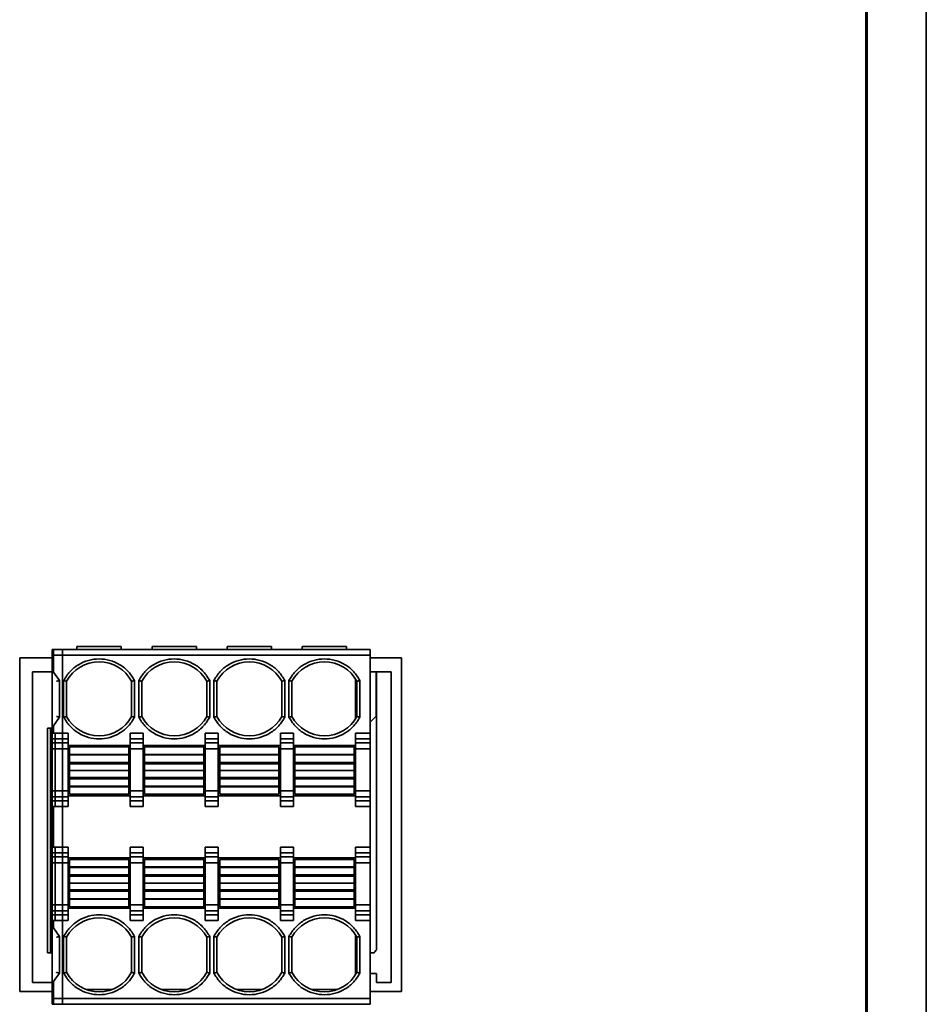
# Model space of a CAD drawing. Header units: millimetres. Extents: x 11 to 199, y 5 to 292.
# Tile 20 of 53: x 99 to 114, y 70 to 87. Entities that reach past the tile are written whole.
import ezdxf

# ---------------------------------------------------------------- set-up
doc = ezdxf.new("R2010")
doc.units = ezdxf.units.MM

msp = doc.modelspace()

# ---------------------------------------------------------------- linework, layer by layer
at = {"color": 7, "linetype": 'Continuous', "lineweight": 35}
for p, q in [((113.0762, 102.3911), (113.0762, 50.8911)), ((114.0762, 50.8911), (114.0762, 102.3911)), ((113.0548, 51.9858), (113.0548, 101.348)), ((99.4684, 75.9482), (99.2934, 75.9482)), ((99.2934, 75.9482), (99.2934, 75.8482)), ((99.3184, 75.9482), (104.6734, 75.9482)), ((99.3184, 75.8482), (99.3184, 75.9482)), ((99.4684, 75.8482), (99.4684, 75.9482)), ((100.4634, 75.9982), (99.7134, 75.9982)), ((99.7134, 75.9482), (99.7134, 75.9982)), ((100.4634, 75.9482), (100.4634, 75.9982)), ((101.7334, 75.9982), (100.9834, 75.9982)), ((100.9834, 75.9482), (100.9834, 75.9982)), ((101.7334, 75.9482), (101.7334, 75.9982)), ((103.0034, 75.9982), (102.2534, 75.9982)), ((102.2534, 75.9482), (102.2534, 75.9982)), ((103.0034, 75.9482), (103.0034, 75.9982)), ((104.2734, 75.9982), (103.5234, 75.9982)), ((103.5234, 75.9482), (103.5234, 75.9982)), ((104.2734, 75.9482), (104.2734, 75.9982)), ((104.6734, 75.8482), (104.6734, 75.9482)), ((98.745, 70.1636), (98.7453, 75.8057)), ((98.7453, 75.8057), (99.2934, 75.8057)), ((99.2934, 75.8482), (99.4684, 75.8482)), ((99.2934, 74.5321), (99.2934, 75.8482)), ((99.3184, 75.8482), (104.6734, 75.8482)), ((99.3184, 75.5641), (99.3184, 75.8482)), ((99.4684, 74.5321), (99.4684, 75.8482)), ((104.6734, 75.8482), (104.6734, 74.5321)), ((104.6734, 75.8054), (105.2034, 75.8054)), ((105.2034, 75.8054), (105.2031, 70.1633)), ((98.9634, 70.3171), (98.9634, 75.5671)), ((98.9634, 75.5671), (99.2934, 75.5671)), ((99.4184, 75.4199), (99.3184, 75.5641)), ((104.6734, 75.5671), (104.7709, 75.5671)), ((104.7709, 75.5671), (104.7784, 75.5671)), ((104.7709, 75.5671), (104.7709, 75.2071)), ((104.7784, 70.8684), (104.7784, 75.5671)), ((104.7784, 75.5671), (105.0284, 75.5671)), ((105.0284, 75.5671), (105.0284, 70.3171)), ((99.4184, 74.8014), (99.4184, 75.4199)), ((99.4884, 75.4199), (99.4884, 74.8014)), ((99.5384, 74.8138), (99.5384, 75.4075)), ((99.5384, 75.4075), (99.5384, 74.8138)), ((100.6384, 75.4075), (100.6384, 74.8138)), ((100.6384, 74.8138), (100.6384, 75.4075)), ((100.6884, 74.8014), (100.6884, 75.4199)), ((100.7584, 75.4199), (100.7584, 74.8014)), ((100.8084, 74.8138), (100.8084, 75.4075)), ((100.8084, 75.4075), (100.8084, 74.8138)), ((101.9084, 75.4075), (101.9084, 74.8138)), ((101.9084, 74.8138), (101.9084, 75.4075)), ((101.9584, 74.8014), (101.9584, 75.4199)), ((102.0284, 75.4199), (102.0284, 74.8014)), ((102.0784, 74.8138), (102.0784, 75.4075)), ((102.0784, 75.4075), (102.0784, 74.8138)), ((103.1784, 75.4075), (103.1784, 74.8138)), ((103.1784, 74.8138), (103.1784, 75.4075)), ((103.2284, 74.8014), (103.2284, 75.4199)), ((103.2984, 75.4199), (103.2984, 74.8014)), ((103.3484, 74.8138), (103.3484, 75.4075)), ((103.3484, 75.4075), (103.3484, 74.8138)), ((104.4234, 74.7716), (104.4234, 75.4498)), ((104.4484, 75.4075), (104.4484, 74.8138)), ((104.4984, 74.8014), (104.4984, 75.4199)), ((104.7709, 75.2071), (104.7784, 75.2071)), ((104.7709, 75.2071), (104.7709, 74.8171)), ((104.7709, 75.0196), (104.7784, 75.0271)), ((99.3184, 74.6572), (99.4184, 74.8014)), ((104.7709, 74.8171), (104.6734, 74.7197)), ((99.2159, 74.6171), (99.2934, 74.6171)), ((99.2159, 74.6171), (99.2159, 70.8171)), ((99.2659, 70.8171), (99.2659, 74.6171)), ((99.3184, 74.5321), (99.3184, 74.6572)), ((99.4684, 74.5321), (99.2934, 74.5321)), ((99.2934, 74.4336), (99.2934, 74.5321)), ((99.4684, 74.4336), (99.2934, 74.4336)), ((99.2934, 74.3658), (99.2934, 74.4336)), ((99.5634, 74.5321), (99.3434, 74.5321)), ((99.3434, 74.4336), (99.3434, 74.5321)), ((99.5634, 74.4336), (99.3434, 74.4336)), ((99.3434, 74.4336), (99.3434, 74.3658)), ((99.4684, 74.4336), (99.4684, 74.5321)), ((99.4684, 74.3658), (99.4684, 74.4336)), ((99.5634, 74.4336), (99.5634, 74.5321)), ((99.5634, 74.3658), (99.5634, 74.4336)), ((100.8334, 74.5321), (100.6134, 74.5321)), ((100.6134, 74.4336), (100.6134, 74.5321)), ((100.8334, 74.4336), (100.6134, 74.4336)), ((100.6134, 74.4336), (100.6134, 74.3658)), ((100.8334, 74.4336), (100.8334, 74.5321)), ((100.8334, 74.3658), (100.8334, 74.4336)), ((102.1034, 74.5321), (101.8834, 74.5321)), ((101.8834, 74.4336), (101.8834, 74.5321)), ((102.1034, 74.4336), (101.8834, 74.4336)), ((101.8834, 74.4336), (101.8834, 74.3658)), ((102.1034, 74.4336), (102.1034, 74.5321)), ((102.1034, 74.3658), (102.1034, 74.4336)), ((103.3734, 74.5321), (103.1534, 74.5321)), ((103.1534, 74.4336), (103.1534, 74.5321)), ((103.3734, 74.4336), (103.1534, 74.4336)), ((103.1534, 74.4336), (103.1534, 74.3658)), ((103.3734, 74.4336), (103.3734, 74.5321)), ((103.3734, 74.3658), (103.3734, 74.4336)), ((104.4234, 74.5321), (104.6734, 74.5321)), ((104.4234, 74.4336), (104.4234, 74.5321)), ((104.6734, 74.4336), (104.4234, 74.4336)), ((104.4234, 74.4336), (104.4234, 74.3658)), ((104.6734, 74.5321), (104.6734, 74.4336)), ((104.6734, 74.4336), (104.6734, 74.3658)), ((99.4684, 74.3658), (99.2934, 74.3658)), ((99.2934, 74.3658), (99.2934, 74.2673)), ((99.2934, 74.2673), (99.4684, 74.2673)), ((99.2934, 73.5551), (99.2934, 74.2673)), ((99.3434, 74.3658), (99.5634, 74.3658)), ((99.3434, 74.3658), (99.3434, 74.2673)), ((99.5634, 74.2673), (99.3434, 74.2673)), ((99.3434, 74.2673), (99.3434, 73.5551)), ((99.4684, 74.2673), (99.4684, 74.3658)), ((99.4684, 73.5551), (99.4684, 74.2673)), ((99.5634, 74.2673), (99.5634, 74.3658)), ((100.6134, 74.3232), (99.5634, 74.3232)), ((99.5634, 73.5551), (99.5634, 74.2673)), ((99.5884, 74.2982), (100.5884, 74.2982)), ((99.5884, 74.2982), (99.5884, 74.1732)), ((100.5884, 74.1732), (100.5884, 74.2982)), ((100.6134, 74.3658), (100.8334, 74.3658)), ((100.6134, 74.3658), (100.6134, 74.2673)), ((100.8334, 74.2673), (100.6134, 74.2673)), ((100.6134, 74.2673), (100.6134, 73.5551)), ((100.8334, 74.2673), (100.8334, 74.3658)), ((101.8834, 74.3232), (100.8334, 74.3232)), ((100.8334, 73.5551), (100.8334, 74.2673)), ((100.8584, 74.2982), (101.8584, 74.2982)), ((100.8584, 74.2982), (100.8584, 74.1732)), ((101.8584, 74.1732), (101.8584, 74.2982)), ((101.8834, 74.3658), (102.1034, 74.3658)), ((101.8834, 74.3658), (101.8834, 74.2673)), ((102.1034, 74.2673), (101.8834, 74.2673)), ((101.8834, 74.2673), (101.8834, 73.5551)), ((102.1034, 74.2673), (102.1034, 74.3658)), ((103.1534, 74.3232), (102.1034, 74.3232)), ((102.1034, 73.5551), (102.1034, 74.2673)), ((102.1284, 74.2982), (103.1284, 74.2982)), ((102.1284, 74.2982), (102.1284, 74.1732)), ((103.1284, 74.1732), (103.1284, 74.2982)), ((103.1534, 74.3658), (103.3734, 74.3658)), ((103.1534, 74.3658), (103.1534, 74.2673)), ((103.3734, 74.2673), (103.1534, 74.2673)), ((103.1534, 74.2673), (103.1534, 73.5551)), ((103.3734, 74.2673), (103.3734, 74.3658)), ((104.4234, 74.3232), (103.3734, 74.3232)), ((103.3734, 73.5551), (103.3734, 74.2673)), ((103.3984, 74.2982), (104.3984, 74.2982)), ((103.3984, 74.2982), (103.3984, 74.1732)), ((104.3984, 74.1732), (104.3984, 74.2982)), ((104.6734, 74.3658), (104.4234, 74.3658)), ((104.4234, 74.3658), (104.4234, 74.2673)), ((104.6734, 74.2673), (104.4234, 74.2673)), ((104.4234, 74.2673), (104.4234, 73.5551)), ((104.6734, 74.3658), (104.6734, 74.2673)), ((104.6734, 74.2673), (104.6734, 73.5551)), ((99.5884, 74.1732), (100.5884, 74.1732)), ((99.5884, 74.1627), (99.5884, 74.1732)), ((99.5884, 74.1627), (100.5884, 74.1625)), ((99.5884, 74.1627), (99.5884, 74.0382)), ((100.5884, 74.1625), (100.5884, 74.1732)), ((100.5884, 74.0382), (100.5884, 74.1625)), ((100.8584, 74.1732), (101.8584, 74.1732)), ((100.8584, 74.1627), (100.8584, 74.1732)), ((100.8584, 74.1627), (101.8584, 74.1625)), ((100.8584, 74.1627), (100.8584, 74.0382)), ((101.8584, 74.1625), (101.8584, 74.1732)), ((101.8584, 74.0382), (101.8584, 74.1625)), ((102.1284, 74.1732), (103.1284, 74.1732)), ((102.1284, 74.1627), (102.1284, 74.1732)), ((102.1284, 74.1627), (103.1284, 74.1625)), ((102.1284, 74.1627), (102.1284, 74.0382)), ((103.1284, 74.1625), (103.1284, 74.1732)), ((103.1284, 74.0382), (103.1284, 74.1625)), ((103.3984, 74.1732), (104.3984, 74.1732)), ((103.3984, 74.1627), (103.3984, 74.1732)), ((103.3984, 74.1627), (104.3984, 74.1625)), ((103.3984, 74.1627), (103.3984, 74.0382)), ((104.3984, 74.1625), (104.3984, 74.1732)), ((104.3984, 74.0382), (104.3984, 74.1625)), ((99.5884, 74.0382), (100.5884, 74.0382)), ((99.5884, 74.0382), (99.5884, 74.0144)), ((99.5884, 74.0144), (100.5884, 74.0144)), ((99.5884, 73.8994), (99.5884, 74.0144)), ((100.5884, 73.8994), (99.5884, 73.8994)), ((99.5884, 73.7844), (99.5884, 73.8994)), ((100.5884, 74.0144), (100.5884, 74.0382)), ((100.5884, 74.0144), (100.5884, 73.8994)), ((100.5884, 73.8994), (100.5884, 73.7844)), ((100.8584, 74.0382), (101.8584, 74.0382)), ((100.8584, 74.0382), (100.8584, 74.0144)), ((100.8584, 74.0144), (101.8584, 74.0144)), ((100.8584, 73.8994), (100.8584, 74.0144)), ((101.8584, 73.8994), (100.8584, 73.8994)), ((100.8584, 73.7844), (100.8584, 73.8994)), ((101.8584, 74.0144), (101.8584, 74.0382)), ((101.8584, 74.0144), (101.8584, 73.8994)), ((101.8584, 73.8994), (101.8584, 73.7844)), ((102.1284, 74.0382), (103.1284, 74.0382)), ((102.1284, 74.0382), (102.1284, 74.0144)), ((102.1284, 74.0144), (103.1284, 74.0144)), ((102.1284, 73.8994), (102.1284, 74.0144)), ((103.1284, 73.8994), (102.1284, 73.8994)), ((102.1284, 73.7844), (102.1284, 73.8994)), ((103.1284, 74.0144), (103.1284, 74.0382)), ((103.1284, 74.0144), (103.1284, 73.8994)), ((103.1284, 73.8994), (103.1284, 73.7844)), ((103.3984, 74.0382), (104.3984, 74.0382)), ((103.3984, 74.0382), (103.3984, 74.0144)), ((103.3984, 74.0144), (104.3984, 74.0144)), ((103.3984, 73.8994), (103.3984, 74.0144)), ((104.3984, 73.8994), (103.3984, 73.8994)), ((103.3984, 73.7844), (103.3984, 73.8994)), ((104.3984, 74.0144), (104.3984, 74.0382)), ((104.3984, 74.0144), (104.3984, 73.8994)), ((104.3984, 73.8994), (104.3984, 73.7844)), ((100.5884, 73.7844), (99.5884, 73.7844)), ((99.5884, 73.7844), (99.5884, 73.7607)), ((100.5884, 73.7606), (99.5884, 73.7607)), ((99.5884, 73.7607), (99.5884, 73.6364)), ((100.5884, 73.7606), (100.5884, 73.7844)), ((100.5884, 73.6361), (100.5884, 73.7606)), ((101.8584, 73.7844), (100.8584, 73.7844)), ((100.8584, 73.7844), (100.8584, 73.7607)), ((101.8584, 73.7606), (100.8584, 73.7607)), ((100.8584, 73.7607), (100.8584, 73.6364)), ((101.8584, 73.7606), (101.8584, 73.7844)), ((101.8584, 73.6361), (101.8584, 73.7606)), ((103.1284, 73.7844), (102.1284, 73.7844)), ((102.1284, 73.7844), (102.1284, 73.7607)), ((103.1284, 73.7606), (102.1284, 73.7607)), ((102.1284, 73.7607), (102.1284, 73.6364)), ((103.1284, 73.7606), (103.1284, 73.7844)), ((103.1284, 73.6361), (103.1284, 73.7606)), ((104.3984, 73.7844), (103.3984, 73.7844)), ((103.3984, 73.7844), (103.3984, 73.7607)), ((104.3984, 73.7606), (103.3984, 73.7607)), ((103.3984, 73.7607), (103.3984, 73.6364)), ((104.3984, 73.7606), (104.3984, 73.7844)), ((104.3984, 73.6361), (104.3984, 73.7606)), ((100.5884, 73.6361), (99.5884, 73.6364)), ((99.5884, 73.6364), (99.5884, 73.6232)), ((99.5884, 73.4982), (99.5884, 73.6232)), ((100.5884, 73.6232), (99.5884, 73.6232)), ((100.5884, 73.6232), (100.5884, 73.6361)), ((100.5884, 73.4982), (100.5884, 73.6232)), ((101.8584, 73.6361), (100.8584, 73.6364)), ((100.8584, 73.6364), (100.8584, 73.6232)), ((100.8584, 73.4982), (100.8584, 73.6232)), ((101.8584, 73.6232), (100.8584, 73.6232)), ((101.8584, 73.6232), (101.8584, 73.6361)), ((101.8584, 73.4982), (101.8584, 73.6232)), ((103.1284, 73.6361), (102.1284, 73.6364)), ((102.1284, 73.6364), (102.1284, 73.6232)), ((102.1284, 73.4982), (102.1284, 73.6232)), ((103.1284, 73.6232), (102.1284, 73.6232)), ((103.1284, 73.6232), (103.1284, 73.6361)), ((103.1284, 73.4982), (103.1284, 73.6232)), ((104.3984, 73.6361), (103.3984, 73.6364)), ((103.3984, 73.6364), (103.3984, 73.6232)), ((103.3984, 73.4982), (103.3984, 73.6232)), ((104.3984, 73.6232), (103.3984, 73.6232)), ((104.3984, 73.6232), (104.3984, 73.6361)), ((104.3984, 73.4982), (104.3984, 73.6232)), ((99.4684, 73.5551), (99.2934, 73.5551)), ((99.2934, 73.5551), (99.2934, 73.4566)), ((99.2934, 73.4566), (99.4684, 73.4566)), ((99.2934, 73.3888), (99.2934, 73.4566)), ((99.5634, 73.5551), (99.3434, 73.5551)), ((99.3434, 73.5551), (99.3434, 73.4566)), ((99.5634, 73.4566), (99.3434, 73.4566)), ((99.3434, 73.4566), (99.3434, 73.3888)), ((99.4684, 73.4566), (99.4684, 73.5551)), ((99.4684, 73.3888), (99.4684, 73.4566)), ((99.5634, 73.4566), (99.5634, 73.5551)), ((99.5634, 73.4732), (100.6134, 73.4732)), ((99.5634, 73.3888), (99.5634, 73.4566)), ((100.5884, 73.4982), (99.5884, 73.4982)), ((100.8334, 73.5551), (100.6134, 73.5551)), ((100.6134, 73.5551), (100.6134, 73.4566)), ((100.8334, 73.4566), (100.6134, 73.4566)), ((100.6134, 73.4566), (100.6134, 73.3888)), ((100.8334, 73.4566), (100.8334, 73.5551)), ((100.8334, 73.4732), (101.8834, 73.4732)), ((100.8334, 73.3888), (100.8334, 73.4566)), ((101.8584, 73.4982), (100.8584, 73.4982)), ((102.1034, 73.5551), (101.8834, 73.5551)), ((101.8834, 73.5551), (101.8834, 73.4566)), ((102.1034, 73.4566), (101.8834, 73.4566)), ((101.8834, 73.4566), (101.8834, 73.3888)), ((102.1034, 73.4566), (102.1034, 73.5551)), ((102.1034, 73.4732), (103.1534, 73.4732)), ((102.1034, 73.3888), (102.1034, 73.4566)), ((103.1284, 73.4982), (102.1284, 73.4982)), ((103.3734, 73.5551), (103.1534, 73.5551)), ((103.1534, 73.5551), (103.1534, 73.4566)), ((103.3734, 73.4566), (103.1534, 73.4566)), ((103.1534, 73.4566), (103.1534, 73.3888)), ((103.3734, 73.4566), (103.3734, 73.5551)), ((103.3734, 73.4732), (104.4234, 73.4732)), ((103.3734, 73.3888), (103.3734, 73.4566)), ((104.3984, 73.4982), (103.3984, 73.4982)), ((104.6734, 73.5551), (104.4234, 73.5551)), ((104.4234, 73.5551), (104.4234, 73.4566)), ((104.6734, 73.4566), (104.4234, 73.4566)), ((104.4234, 73.4566), (104.4234, 73.3888)), ((104.6734, 73.5551), (104.6734, 73.4566)), ((104.6734, 73.4566), (104.6734, 73.3888)), ((99.4684, 73.3888), (99.2934, 73.3888)), ((99.2934, 73.2903), (99.2934, 73.3888)), ((99.4684, 73.2903), (99.2934, 73.2903)), ((99.2934, 72.606), (99.2934, 73.2903)), ((99.3184, 72.606), (99.3184, 73.2903)), ((99.3434, 73.3888), (99.5634, 73.3888)), ((99.3434, 73.3888), (99.3434, 73.2903)), ((99.3434, 73.2903), (99.5634, 73.2903)), ((99.4684, 73.2903), (99.4684, 73.3888)), ((99.4684, 72.606), (99.4684, 73.2903)), ((99.5634, 73.2903), (99.5634, 73.3888)), ((100.6134, 73.3888), (100.8334, 73.3888)), ((100.6134, 73.3888), (100.6134, 73.2903)), ((100.6134, 73.2903), (100.8334, 73.2903)), ((100.8334, 73.2903), (100.8334, 73.3888)), ((101.8834, 73.3888), (102.1034, 73.3888)), ((101.8834, 73.3888), (101.8834, 73.2903)), ((101.8834, 73.2903), (102.1034, 73.2903)), ((102.1034, 73.2903), (102.1034, 73.3888)), ((103.1534, 73.3888), (103.3734, 73.3888)), ((103.1534, 73.3888), (103.1534, 73.2903)), ((103.1534, 73.2903), (103.3734, 73.2903)), ((103.3734, 73.2903), (103.3734, 73.3888)), ((104.4234, 73.3888), (104.6734, 73.3888)), ((104.4234, 73.3888), (104.4234, 73.2903)), ((104.4234, 73.2903), (104.6734, 73.2903)), ((104.6734, 73.3888), (104.6734, 73.2903)), ((104.6734, 73.2903), (104.6734, 72.606)), ((99.4684, 72.606), (99.2934, 72.606)), ((99.2934, 72.5076), (99.2934, 72.606)), ((99.5634, 72.606), (99.3434, 72.606)), ((99.3434, 72.606), (99.3434, 72.5076)), ((99.4684, 72.5076), (99.4684, 72.606)), ((99.5634, 72.5076), (99.5634, 72.606)), ((100.8334, 72.606), (100.6134, 72.606)), ((100.6134, 72.606), (100.6134, 72.5076)), ((100.8334, 72.5076), (100.8334, 72.606)), ((102.1034, 72.606), (101.8834, 72.606)), ((101.8834, 72.606), (101.8834, 72.5076)), ((102.1034, 72.5076), (102.1034, 72.606)), ((103.3734, 72.606), (103.1534, 72.606)), ((103.1534, 72.606), (103.1534, 72.5076)), ((103.3734, 72.5076), (103.3734, 72.606)), ((104.6734, 72.606), (104.4234, 72.606)), ((104.4234, 72.5076), (104.4234, 72.606)), ((104.6734, 72.606), (104.6734, 72.5076)), ((99.4684, 72.5076), (99.2934, 72.5076)), ((99.2934, 72.4397), (99.2934, 72.5076)), ((99.4684, 72.4397), (99.2934, 72.4397)), ((99.2934, 72.4397), (99.2934, 72.3412)), ((99.5634, 72.5076), (99.3434, 72.5076)), ((99.3434, 72.5076), (99.3434, 72.4397)), ((99.3434, 72.4397), (99.5634, 72.4397)), ((99.3434, 72.4397), (99.3434, 72.3412)), ((99.4684, 72.4397), (99.4684, 72.5076)), ((99.4684, 72.3412), (99.4684, 72.4397)), ((99.5634, 72.4397), (99.5634, 72.5076)), ((99.5634, 72.3412), (99.5634, 72.4397)), ((100.6134, 72.4232), (99.5634, 72.4232)), ((99.5884, 72.3982), (100.5884, 72.3982)), ((99.5884, 72.3982), (99.5884, 72.2732)), ((100.5884, 72.3982), (100.5884, 72.2732)), ((100.8334, 72.5076), (100.6134, 72.5076)), ((100.6134, 72.5076), (100.6134, 72.4397)), ((100.6134, 72.4397), (100.8334, 72.4397)), ((100.6134, 72.4397), (100.6134, 72.3412)), ((100.8334, 72.4397), (100.8334, 72.5076)), ((100.8334, 72.3412), (100.8334, 72.4397)), ((101.8834, 72.4232), (100.8334, 72.4232)), ((100.8584, 72.3982), (101.8584, 72.3982)), ((100.8584, 72.3982), (100.8584, 72.2732)), ((101.8584, 72.3982), (101.8584, 72.2732)), ((102.1034, 72.5076), (101.8834, 72.5076)), ((101.8834, 72.5076), (101.8834, 72.4397)), ((101.8834, 72.4397), (102.1034, 72.4397)), ((101.8834, 72.4397), (101.8834, 72.3412)), ((102.1034, 72.4397), (102.1034, 72.5076)), ((102.1034, 72.3412), (102.1034, 72.4397)), ((103.1534, 72.4232), (102.1034, 72.4232)), ((102.1284, 72.3982), (103.1284, 72.3982)), ((102.1284, 72.3982), (102.1284, 72.2732)), ((103.1284, 72.3982), (103.1284, 72.2732)), ((103.3734, 72.5076), (103.1534, 72.5076)), ((103.1534, 72.5076), (103.1534, 72.4397)), ((103.1534, 72.4397), (103.3734, 72.4397)), ((103.1534, 72.4397), (103.1534, 72.3412)), ((103.3734, 72.4397), (103.3734, 72.5076)), ((103.3734, 72.3412), (103.3734, 72.4397)), ((104.4234, 72.4232), (103.3734, 72.4232)), ((103.3984, 72.3982), (104.3984, 72.3982)), ((103.3984, 72.3982), (103.3984, 72.2732)), ((104.3984, 72.3982), (104.3984, 72.2732)), ((104.6734, 72.5076), (104.4234, 72.5076)), ((104.4234, 72.5076), (104.4234, 72.4397)), ((104.6734, 72.4397), (104.4234, 72.4397)), ((104.4234, 72.4397), (104.4234, 72.3412)), ((104.6734, 72.5076), (104.6734, 72.4397)), ((104.6734, 72.4397), (104.6734, 72.3412)), ((99.2934, 72.3412), (99.4684, 72.3412)), ((99.2934, 71.6291), (99.2934, 72.3412)), ((99.3434, 72.3412), (99.5634, 72.3412)), ((99.3434, 72.3412), (99.3434, 71.6291)), ((99.4684, 71.6291), (99.4684, 72.3412)), ((99.5634, 71.6291), (99.5634, 72.3412)), ((99.5884, 72.2732), (100.5884, 72.2732)), ((99.5884, 72.2732), (99.5884, 72.2602)), ((99.5884, 72.2602), (100.5884, 72.26)), ((99.5884, 72.2602), (99.5884, 72.1357)), ((100.5884, 72.26), (100.5884, 72.2732)), ((100.5884, 72.1357), (100.5884, 72.26)), ((100.6134, 72.3412), (100.8334, 72.3412)), ((100.6134, 72.3412), (100.6134, 71.6291)), ((100.8334, 71.6291), (100.8334, 72.3412)), ((100.8584, 72.2732), (101.8584, 72.2732)), ((100.8584, 72.2732), (100.8584, 72.2602)), ((100.8584, 72.2602), (101.8584, 72.26)), ((100.8584, 72.2602), (100.8584, 72.1357)), ((101.8584, 72.26), (101.8584, 72.2732)), ((101.8584, 72.1357), (101.8584, 72.26)), ((101.8834, 72.3412), (102.1034, 72.3412)), ((101.8834, 72.3412), (101.8834, 71.6291)), ((102.1034, 71.6291), (102.1034, 72.3412)), ((102.1284, 72.2732), (103.1284, 72.2732)), ((102.1284, 72.2732), (102.1284, 72.2602)), ((102.1284, 72.2602), (103.1284, 72.26)), ((102.1284, 72.2602), (102.1284, 72.1357)), ((103.1284, 72.26), (103.1284, 72.2732)), ((103.1284, 72.1357), (103.1284, 72.26)), ((103.1534, 72.3412), (103.3734, 72.3412)), ((103.1534, 72.3412), (103.1534, 71.6291)), ((103.3734, 71.6291), (103.3734, 72.3412)), ((103.3984, 72.2732), (104.3984, 72.2732)), ((103.3984, 72.2732), (103.3984, 72.2602)), ((103.3984, 72.2602), (104.3984, 72.26)), ((103.3984, 72.2602), (103.3984, 72.1357)), ((104.3984, 72.26), (104.3984, 72.2732)), ((104.3984, 72.1357), (104.3984, 72.26)), ((104.6734, 72.3412), (104.4234, 72.3412)), ((104.4234, 72.3412), (104.4234, 71.6291)), ((104.6734, 72.3412), (104.6734, 71.6291)), ((99.5884, 72.1357), (100.5884, 72.1357)), ((99.5884, 72.1357), (99.5884, 72.1119)), ((99.5884, 72.1119), (100.5884, 72.1119)), ((99.5884, 71.9969), (99.5884, 72.1119)), ((100.5884, 72.1119), (100.5884, 72.1357)), ((100.5884, 72.1119), (100.5884, 71.9969)), ((100.8584, 72.1357), (101.8584, 72.1357)), ((100.8584, 72.1357), (100.8584, 72.1119)), ((100.8584, 72.1119), (101.8584, 72.1119)), ((100.8584, 71.9969), (100.8584, 72.1119)), ((101.8584, 72.1119), (101.8584, 72.1357)), ((101.8584, 72.1119), (101.8584, 71.9969)), ((102.1284, 72.1357), (103.1284, 72.1357)), ((102.1284, 72.1357), (102.1284, 72.1119)), ((102.1284, 72.1119), (103.1284, 72.1119)), ((102.1284, 71.9969), (102.1284, 72.1119)), ((103.1284, 72.1119), (103.1284, 72.1357)), ((103.1284, 72.1119), (103.1284, 71.9969)), ((103.3984, 72.1357), (104.3984, 72.1357)), ((103.3984, 72.1357), (103.3984, 72.1119)), ((103.3984, 72.1119), (104.3984, 72.1119)), ((103.3984, 71.9969), (103.3984, 72.1119)), ((104.3984, 72.1119), (104.3984, 72.1357)), ((104.3984, 72.1119), (104.3984, 71.9969)), ((99.5884, 71.9969), (100.5884, 71.9969)), ((99.5884, 71.8819), (99.5884, 71.9969)), ((100.5884, 71.9969), (100.5884, 71.8819)), ((100.8584, 71.9969), (101.8584, 71.9969)), ((100.8584, 71.8819), (100.8584, 71.9969)), ((101.8584, 71.9969), (101.8584, 71.8819)), ((102.1284, 71.9969), (103.1284, 71.9969)), ((102.1284, 71.8819), (102.1284, 71.9969)), ((103.1284, 71.9969), (103.1284, 71.8819)), ((103.3984, 71.9969), (104.3984, 71.9969)), ((103.3984, 71.8819), (103.3984, 71.9969)), ((104.3984, 71.9969), (104.3984, 71.8819)), ((100.5884, 71.8819), (99.5884, 71.8819)), ((99.5884, 71.8819), (99.5884, 71.8582)), ((100.5884, 71.8581), (99.5884, 71.8582)), ((99.5884, 71.8582), (99.5884, 71.7338)), ((100.5884, 71.7336), (99.5884, 71.7338)), ((99.5884, 71.7338), (99.5884, 71.7232)), ((100.5884, 71.8581), (100.5884, 71.8819)), ((100.5884, 71.7336), (100.5884, 71.8581)), ((100.5884, 71.7336), (100.5884, 71.7232)), ((101.8584, 71.8819), (100.8584, 71.8819)), ((100.8584, 71.8819), (100.8584, 71.8582)), ((101.8584, 71.8581), (100.8584, 71.8582)), ((100.8584, 71.8582), (100.8584, 71.7338)), ((101.8584, 71.7336), (100.8584, 71.7338)), ((100.8584, 71.7338), (100.8584, 71.7232)), ((101.8584, 71.8581), (101.8584, 71.8819)), ((101.8584, 71.7336), (101.8584, 71.8581)), ((101.8584, 71.7336), (101.8584, 71.7232)), ((103.1284, 71.8819), (102.1284, 71.8819)), ((102.1284, 71.8819), (102.1284, 71.8582)), ((103.1284, 71.8581), (102.1284, 71.8582)), ((102.1284, 71.8582), (102.1284, 71.7338)), ((103.1284, 71.7336), (102.1284, 71.7338)), ((102.1284, 71.7338), (102.1284, 71.7232)), ((103.1284, 71.8581), (103.1284, 71.8819)), ((103.1284, 71.7336), (103.1284, 71.8581)), ((103.1284, 71.7336), (103.1284, 71.7232)), ((104.3984, 71.8819), (103.3984, 71.8819)), ((103.3984, 71.8819), (103.3984, 71.8582)), ((104.3984, 71.8581), (103.3984, 71.8582)), ((103.3984, 71.8582), (103.3984, 71.7338)), ((104.3984, 71.7336), (103.3984, 71.7338)), ((103.3984, 71.7338), (103.3984, 71.7232)), ((104.3984, 71.8581), (104.3984, 71.8819)), ((104.3984, 71.7336), (104.3984, 71.8581)), ((104.3984, 71.7336), (104.3984, 71.7232)), ((99.4684, 71.6291), (99.2934, 71.6291)), ((99.2934, 71.6291), (99.2934, 71.5306)), ((99.3434, 71.6291), (99.5634, 71.6291)), ((99.3434, 71.6291), (99.3434, 71.5306)), ((99.4684, 71.5306), (99.4684, 71.6291)), ((99.5634, 71.5306), (99.5634, 71.6291)), ((99.5634, 71.5732), (100.6134, 71.5732)), ((99.5884, 71.7232), (99.5884, 71.5982)), ((100.5884, 71.7232), (99.5884, 71.7232)), ((100.5884, 71.5982), (99.5884, 71.5982)), ((100.5884, 71.5982), (100.5884, 71.7232)), ((100.6134, 71.6291), (100.8334, 71.6291)), ((100.6134, 71.6291), (100.6134, 71.5306)), ((100.8334, 71.5306), (100.8334, 71.6291)), ((100.8334, 71.5732), (101.8834, 71.5732)), ((100.8584, 71.7232), (100.8584, 71.5982)), ((101.8584, 71.7232), (100.8584, 71.7232)), ((101.8584, 71.5982), (100.8584, 71.5982)), ((101.8584, 71.5982), (101.8584, 71.7232)), ((101.8834, 71.6291), (102.1034, 71.6291)), ((101.8834, 71.6291), (101.8834, 71.5306)), ((102.1034, 71.5306), (102.1034, 71.6291)), ((102.1034, 71.5732), (103.1534, 71.5732)), ((102.1284, 71.7232), (102.1284, 71.5982)), ((103.1284, 71.7232), (102.1284, 71.7232)), ((103.1284, 71.5982), (102.1284, 71.5982)), ((103.1284, 71.5982), (103.1284, 71.7232)), ((103.1534, 71.6291), (103.3734, 71.6291)), ((103.1534, 71.6291), (103.1534, 71.5306)), ((103.3734, 71.5306), (103.3734, 71.6291)), ((103.3734, 71.5732), (104.4234, 71.5732)), ((103.3984, 71.7232), (103.3984, 71.5982)), ((104.3984, 71.7232), (103.3984, 71.7232)), ((104.3984, 71.5982), (103.3984, 71.5982)), ((104.3984, 71.5982), (104.3984, 71.7232)), ((104.6734, 71.6291), (104.4234, 71.6291)), ((104.4234, 71.6291), (104.4234, 71.5306)), ((104.6734, 71.6291), (104.6734, 71.5306)), ((99.2934, 71.5306), (99.4684, 71.5306)), ((99.2934, 71.4627), (99.2934, 71.5306)), ((99.4684, 71.4627), (99.2934, 71.4627)), ((99.2934, 71.3643), (99.2934, 71.4627)), ((99.5634, 71.5306), (99.3434, 71.5306)), ((99.3434, 71.5306), (99.3434, 71.4627)), ((99.3434, 71.4627), (99.5634, 71.4627)), ((99.3434, 71.4627), (99.3434, 71.3643)), ((99.4684, 71.4627), (99.4684, 71.5306)), ((99.4684, 71.3643), (99.4684, 71.4627)), ((99.5634, 71.4627), (99.5634, 71.5306)), ((99.5634, 71.4627), (99.5634, 71.3643)), ((100.8334, 71.5306), (100.6134, 71.5306)), ((100.6134, 71.5306), (100.6134, 71.4627)), ((100.6134, 71.4627), (100.8334, 71.4627)), ((100.6134, 71.4627), (100.6134, 71.3643)), ((100.8334, 71.4627), (100.8334, 71.5306)), ((100.8334, 71.4627), (100.8334, 71.3643)), ((102.1034, 71.5306), (101.8834, 71.5306)), ((101.8834, 71.5306), (101.8834, 71.4627)), ((101.8834, 71.4627), (102.1034, 71.4627)), ((101.8834, 71.4627), (101.8834, 71.3643)), ((102.1034, 71.4627), (102.1034, 71.5306)), ((102.1034, 71.4627), (102.1034, 71.3643)), ((103.3734, 71.5306), (103.1534, 71.5306)), ((103.1534, 71.5306), (103.1534, 71.4627)), ((103.1534, 71.4627), (103.3734, 71.4627)), ((103.1534, 71.4627), (103.1534, 71.3643)), ((103.3734, 71.4627), (103.3734, 71.5306)), ((103.3734, 71.4627), (103.3734, 71.3643)), ((104.6734, 71.5306), (104.4234, 71.5306)), ((104.4234, 71.5306), (104.4234, 71.4627)), ((104.4234, 71.4627), (104.6734, 71.4627)), ((104.4234, 71.4627), (104.4234, 71.3643)), ((104.6734, 71.5306), (104.6734, 71.4627)), ((104.6734, 71.4627), (104.6734, 71.3643)), ((99.4684, 71.3643), (99.2934, 71.3643)), ((99.2934, 70.0482), (99.2934, 71.3643)), ((99.3184, 71.2391), (99.3184, 71.3643)), ((99.4184, 71.0949), (99.3184, 71.2391)), ((99.3434, 71.3643), (99.5634, 71.3643)), ((99.4684, 70.0482), (99.4684, 71.3643)), ((100.6134, 71.3643), (100.8334, 71.3643)), ((101.8834, 71.3643), (102.1034, 71.3643)), ((103.1534, 71.3643), (103.3734, 71.3643)), ((104.4234, 71.3643), (104.6734, 71.3643)), ((104.6734, 71.3643), (104.6734, 70.0482)), ((99.4184, 70.4764), (99.4184, 71.0949)), ((99.4884, 71.0949), (99.4884, 70.4764)), ((99.5384, 70.4888), (99.5384, 71.0825)), ((99.5384, 71.0825), (99.5384, 70.4888)), ((100.6384, 71.0825), (100.6384, 70.4888)), ((100.6884, 70.4764), (100.6884, 71.0949)), ((100.7584, 71.0949), (100.7584, 70.4764)), ((100.8084, 70.4888), (100.8084, 71.0825)), ((100.8084, 71.0825), (100.8084, 70.4888)), ((101.9084, 71.0825), (101.9084, 70.4888)), ((101.9584, 70.4764), (101.9584, 71.0949)), ((102.0284, 71.0949), (102.0284, 70.4764)), ((102.0784, 70.4888), (102.0784, 71.0825)), ((102.0784, 71.0825), (102.0784, 70.4888)), ((103.1784, 71.0825), (103.1784, 70.4888)), ((103.2284, 70.4764), (103.2284, 71.0949)), ((103.2984, 71.0949), (103.2984, 70.4764)), ((103.3484, 70.4888), (103.3484, 71.0825)), ((103.3484, 71.0825), (103.3484, 70.4888)), ((104.4234, 70.4466), (104.4234, 71.1248)), ((104.4484, 71.0825), (104.4484, 70.4888)), ((104.4984, 70.4764), (104.4984, 71.0949)), ((99.2934, 70.8171), (99.2159, 70.8171)), ((104.7381, 70.8171), (104.6734, 70.8171)), ((99.3184, 70.3322), (99.4184, 70.4764)), ((104.6734, 70.4671), (104.7784, 70.4671)), ((104.7784, 70.3171), (104.7784, 70.4671)), ((99.2934, 70.3171), (98.9634, 70.3171)), ((99.3184, 70.0482), (99.3184, 70.3322)), ((105.0284, 70.3171), (104.7784, 70.3171)), ((99.2934, 70.1636), (98.745, 70.1636)), ((99.8752, 70.1982), (100.3017, 70.1982)), ((101.1452, 70.1982), (101.5717, 70.1982)), ((102.4152, 70.1982), (102.8417, 70.1982)), ((103.6852, 70.1982), (104.1117, 70.1982)), ((105.2031, 70.1633), (104.6734, 70.1633)), ((99.4684, 70.0482), (99.2934, 70.0482)), ((99.2934, 70.0482), (99.2934, 69.9482)), ((99.2934, 69.9482), (99.4684, 69.9482)), ((104.6734, 70.0482), (99.3184, 70.0482)), ((99.3184, 69.9482), (99.3184, 70.0482)), ((104.6734, 69.9482), (99.3184, 69.9482)), ((99.4684, 69.9482), (99.4684, 70.0482)), ((104.6734, 69.9482), (104.6734, 70.0482))]:
    msp.add_line(p, q, dxfattribs=at)
for centre, radius, start, end in [((100.0884, 75.1107), 0.625, 28.35762, 151.64236), ((101.3584, 75.1107), 0.625, 28.35762, 151.64236), ((102.6284, 75.1107), 0.625, 28.35762, 151.64236), ((103.8984, 75.1107), 0.625, 28.35761, 151.64236), ((100.0884, 75.1107), 0.625, 208.35762, 331.64236), ((101.3584, 75.1107), 0.625, 208.35762, 331.64236), ((102.6284, 75.1107), 0.625, 208.35762, 331.64236), ((103.8984, 75.1107), 0.625, 208.35762, 331.64236), ((100.0884, 70.7857), 0.625, 28.35762, 151.64236), ((101.3584, 70.7857), 0.625, 28.35762, 151.64236), ((102.6284, 70.7857), 0.625, 28.35762, 151.64236), ((103.8984, 70.7857), 0.625, 28.35761, 151.64236), ((105.1709, 70.5186), 0.5258, 138.29137, 145.40298), ((100.0884, 70.7857), 0.625, 208.35762, 331.64236), ((101.3584, 70.7857), 0.625, 208.35762, 331.64236), ((102.6284, 70.7857), 0.625, 208.35762, 331.64236), ((103.8984, 70.7857), 0.625, 208.35762, 331.64236)]:
    msp.add_arc(centre, radius, start, end, dxfattribs=at)
for points, knots in [([(100.6884, 75.4199), (100.6566, 75.4714), (100.5916, 75.5765), (100.4438, 75.6943), (100.2721, 75.7691), (100.0884, 75.7938), (99.9047, 75.7691), (99.733, 75.6943), (99.5853, 75.5765), (99.5203, 75.4714), (99.4884, 75.4199)], [0, 0, 0, 0, 0.122629, 0.25, 0.377371, 0.5, 0.622629, 0.75, 0.877371, 1, 1, 1, 1]), ([(101.9584, 75.4199), (101.9266, 75.4714), (101.8616, 75.5765), (101.7138, 75.6943), (101.5421, 75.7691), (101.3584, 75.7938), (101.1747, 75.7691), (101.003, 75.6943), (100.8553, 75.5765), (100.7903, 75.4714), (100.7584, 75.4199)], [0, 0, 0, 0, 0.122629, 0.25, 0.377371, 0.5, 0.622629, 0.75, 0.877371, 1, 1, 1, 1]), ([(103.2284, 75.4199), (103.1966, 75.4714), (103.1316, 75.5765), (102.9838, 75.6943), (102.8121, 75.7691), (102.6284, 75.7938), (102.4447, 75.7691), (102.273, 75.6943), (102.1253, 75.5765), (102.0603, 75.4714), (102.0284, 75.4199)], [0, 0, 0, 0, 0.122629, 0.25, 0.377371, 0.5, 0.622629, 0.75, 0.877371, 1, 1, 1, 1]), ([(104.4984, 75.4199), (104.4666, 75.4714), (104.4016, 75.5765), (104.2538, 75.6943), (104.0821, 75.7691), (103.8984, 75.7938), (103.7147, 75.7691), (103.543, 75.6943), (103.3953, 75.5765), (103.3303, 75.4714), (103.2984, 75.4199)], [0, 0, 0, 0, 0.122629, 0.25, 0.377371, 0.5, 0.622629, 0.75, 0.877371, 1, 1, 1, 1]), ([(99.3684, 75.4075), (99.3689, 75.4077), (99.3699, 75.4081), (99.3771, 75.4101), (99.3862, 75.4124), (99.3953, 75.4145), (99.4063, 75.417), (99.4143, 75.4189), (99.4184, 75.4199)], [0, 0, 0, 0, 0.1912739, 0.4206488, 0.5505439, 0.6903641, 0.8401676, 1, 1, 1, 1]), ([(99.4884, 75.4199), (99.4926, 75.4189), (99.5006, 75.417), (99.5115, 75.4145), (99.5207, 75.4124), (99.5297, 75.4101), (99.537, 75.4081), (99.538, 75.4077), (99.5384, 75.4075)], [0, 0, 0, 0, 0.1598307, 0.309633, 0.4494524, 0.5793473, 0.8087232, 1, 1, 1, 1]), ([(100.6384, 75.4075), (100.6389, 75.4077), (100.6399, 75.4081), (100.6471, 75.4101), (100.6562, 75.4124), (100.6653, 75.4145), (100.6763, 75.417), (100.6843, 75.4189), (100.6884, 75.4199)], [0, 0, 0, 0, 0.1912739, 0.4206488, 0.5505439, 0.6903641, 0.8401676, 1, 1, 1, 1]), ([(100.7584, 75.4199), (100.7626, 75.4189), (100.7706, 75.417), (100.7815, 75.4145), (100.7907, 75.4124), (100.7997, 75.4101), (100.807, 75.4081), (100.808, 75.4077), (100.8084, 75.4075)], [0, 0, 0, 0, 0.1598307, 0.309633, 0.4494524, 0.5793473, 0.8087232, 1, 1, 1, 1]), ([(101.9084, 75.4075), (101.9089, 75.4077), (101.9099, 75.4081), (101.9171, 75.4101), (101.9262, 75.4124), (101.9353, 75.4145), (101.9463, 75.417), (101.9543, 75.4189), (101.9584, 75.4199)], [0, 0, 0, 0, 0.1912739, 0.4206488, 0.5505439, 0.6903641, 0.8401676, 1, 1, 1, 1]), ([(102.0284, 75.4199), (102.0326, 75.4189), (102.0406, 75.417), (102.0515, 75.4145), (102.0607, 75.4124), (102.0697, 75.4101), (102.077, 75.4081), (102.078, 75.4077), (102.0784, 75.4075)], [0, 0, 0, 0, 0.1598307, 0.309633, 0.4494524, 0.5793473, 0.8087232, 1, 1, 1, 1]), ([(103.1784, 75.4075), (103.1789, 75.4077), (103.1799, 75.4081), (103.1871, 75.4101), (103.1962, 75.4124), (103.2053, 75.4145), (103.2163, 75.417), (103.2243, 75.4189), (103.2284, 75.4199)], [0, 0, 0, 0, 0.1912739, 0.4206488, 0.5505439, 0.6903641, 0.8401676, 1, 1, 1, 1]), ([(103.2984, 75.4199), (103.3026, 75.4189), (103.3106, 75.417), (103.3215, 75.4145), (103.3307, 75.4124), (103.3397, 75.4101), (103.347, 75.4081), (103.348, 75.4077), (103.3484, 75.4075)], [0, 0, 0, 0, 0.1598307, 0.309633, 0.4494524, 0.5793473, 0.8087232, 1, 1, 1, 1]), ([(104.4484, 75.4075), (104.4489, 75.4077), (104.4499, 75.4081), (104.4571, 75.4101), (104.4662, 75.4124), (104.4753, 75.4145), (104.4863, 75.417), (104.4943, 75.4189), (104.4984, 75.4199)], [0, 0, 0, 0, 0.1912714, 0.4206454, 0.5505408, 0.6903616, 0.8401662, 1, 1, 1, 1]), ([(99.3684, 74.8138), (99.3689, 74.8136), (99.3699, 74.8133), (99.3771, 74.8112), (99.3862, 74.809), (99.3953, 74.8068), (99.4063, 74.8043), (99.4143, 74.8024), (99.4184, 74.8014)], [0, 0, 0, 0, 0.1912768, 0.4206527, 0.5505476, 0.690367, 0.8401693, 1, 1, 1, 1]), ([(99.5384, 74.8138), (99.538, 74.8136), (99.537, 74.8133), (99.5297, 74.8112), (99.5207, 74.809), (99.5115, 74.8068), (99.5006, 74.8043), (99.4926, 74.8024), (99.4884, 74.8014)], [0, 0, 0, 0, 0.1912741, 0.4206492, 0.5505442, 0.6903644, 0.8401678, 1, 1, 1, 1]), ([(99.4884, 74.8014), (99.5203, 74.7499), (99.5853, 74.6448), (99.733, 74.5271), (99.9047, 74.4522), (100.0884, 74.4276), (100.2721, 74.4522), (100.4438, 74.5271), (100.5916, 74.6448), (100.6566, 74.7499), (100.6884, 74.8014)], [0, 0, 0, 0, 0.122629, 0.25, 0.377371, 0.5, 0.622629, 0.75, 0.877371, 1, 1, 1, 1]), ([(100.6384, 74.8138), (100.6389, 74.8136), (100.6399, 74.8133), (100.6471, 74.8112), (100.6562, 74.809), (100.6653, 74.8068), (100.6763, 74.8043), (100.6843, 74.8024), (100.6884, 74.8014)], [0, 0, 0, 0, 0.1912768, 0.4206527, 0.5505476, 0.690367, 0.8401693, 1, 1, 1, 1]), ([(100.8084, 74.8138), (100.808, 74.8136), (100.807, 74.8133), (100.7997, 74.8112), (100.7907, 74.809), (100.7815, 74.8068), (100.7706, 74.8043), (100.7626, 74.8024), (100.7584, 74.8014)], [0, 0, 0, 0, 0.1912741, 0.4206492, 0.5505442, 0.6903644, 0.8401678, 1, 1, 1, 1]), ([(100.7584, 74.8014), (100.7903, 74.7499), (100.8553, 74.6448), (101.003, 74.5271), (101.1747, 74.4522), (101.3584, 74.4276), (101.5421, 74.4522), (101.7138, 74.5271), (101.8616, 74.6448), (101.9266, 74.7499), (101.9584, 74.8014)], [0, 0, 0, 0, 0.122629, 0.25, 0.377371, 0.5, 0.622629, 0.75, 0.877371, 1, 1, 1, 1]), ([(101.9084, 74.8138), (101.9089, 74.8136), (101.9099, 74.8133), (101.9171, 74.8112), (101.9262, 74.809), (101.9353, 74.8068), (101.9463, 74.8043), (101.9543, 74.8024), (101.9584, 74.8014)], [0, 0, 0, 0, 0.1912768, 0.4206527, 0.5505476, 0.690367, 0.8401693, 1, 1, 1, 1]), ([(102.0784, 74.8138), (102.078, 74.8136), (102.077, 74.8133), (102.0697, 74.8112), (102.0607, 74.809), (102.0515, 74.8068), (102.0406, 74.8043), (102.0326, 74.8024), (102.0284, 74.8014)], [0, 0, 0, 0, 0.19127414, 0.42064916, 0.55054425, 0.69036439, 0.84016779, 1, 1, 1, 1]), ([(102.0284, 74.8014), (102.0603, 74.7499), (102.1253, 74.6448), (102.273, 74.5271), (102.4447, 74.4522), (102.6284, 74.4276), (102.8121, 74.4522), (102.9838, 74.5271), (103.1316, 74.6448), (103.1966, 74.7499), (103.2284, 74.8014)], [0, 0, 0, 0, 0.122629, 0.25, 0.377371, 0.5, 0.622629, 0.75, 0.877371, 1, 1, 1, 1]), ([(103.1784, 74.8138), (103.1789, 74.8136), (103.1799, 74.8133), (103.1871, 74.8112), (103.1962, 74.809), (103.2053, 74.8068), (103.2163, 74.8043), (103.2243, 74.8024), (103.2284, 74.8014)], [0, 0, 0, 0, 0.1912768, 0.4206527, 0.5505476, 0.690367, 0.8401693, 1, 1, 1, 1]), ([(103.3484, 74.8138), (103.348, 74.8136), (103.347, 74.8133), (103.3397, 74.8112), (103.3307, 74.809), (103.3215, 74.8068), (103.3106, 74.8043), (103.3026, 74.8024), (103.2984, 74.8014)], [0, 0, 0, 0, 0.1912741, 0.4206492, 0.5505442, 0.6903644, 0.8401678, 1, 1, 1, 1]), ([(103.2984, 74.8014), (103.3303, 74.7499), (103.3953, 74.6448), (103.543, 74.5271), (103.7147, 74.4522), (103.8984, 74.4276), (104.0821, 74.4522), (104.2538, 74.5271), (104.4016, 74.6448), (104.4666, 74.7499), (104.4984, 74.8014)], [0, 0, 0, 0, 0.122629, 0.25, 0.377371, 0.5, 0.622629, 0.75, 0.877371, 1, 1, 1, 1]), ([(104.4484, 74.8138), (104.4489, 74.8136), (104.4499, 74.8133), (104.4571, 74.8112), (104.4662, 74.809), (104.4753, 74.8068), (104.4863, 74.8043), (104.4943, 74.8024), (104.4984, 74.8014)], [0, 0, 0, 0, 0.1912768, 0.4206527, 0.55054757, 0.69036704, 0.84016933, 1, 1, 1, 1]), ([(100.6884, 71.0949), (100.6566, 71.1464), (100.5916, 71.2515), (100.4438, 71.3693), (100.2721, 71.4441), (100.0884, 71.4688), (99.9047, 71.4441), (99.733, 71.3693), (99.5853, 71.2515), (99.5203, 71.1464), (99.4884, 71.0949)], [0, 0, 0, 0, 0.122629, 0.25, 0.377371, 0.5, 0.622629, 0.75, 0.877371, 1, 1, 1, 1]), ([(101.9584, 71.0949), (101.9266, 71.1464), (101.8616, 71.2515), (101.7138, 71.3693), (101.5421, 71.4441), (101.3584, 71.4688), (101.1747, 71.4441), (101.003, 71.3693), (100.8553, 71.2515), (100.7903, 71.1464), (100.7584, 71.0949)], [0, 0, 0, 0, 0.122629, 0.25, 0.377371, 0.5, 0.622629, 0.75, 0.877371, 1, 1, 1, 1]), ([(103.2284, 71.0949), (103.1966, 71.1464), (103.1316, 71.2515), (102.9838, 71.3693), (102.8121, 71.4441), (102.6284, 71.4688), (102.4447, 71.4441), (102.273, 71.3693), (102.1253, 71.2515), (102.0603, 71.1464), (102.0284, 71.0949)], [0, 0, 0, 0, 0.12262897, 0.25, 0.37737103, 0.5, 0.62262897, 0.75, 0.87737103, 1, 1, 1, 1]), ([(104.4984, 71.0949), (104.4666, 71.1464), (104.4016, 71.2515), (104.2538, 71.3693), (104.0821, 71.4441), (103.8984, 71.4688), (103.7147, 71.4441), (103.543, 71.3693), (103.3953, 71.2515), (103.3303, 71.1464), (103.2984, 71.0949)], [0, 0, 0, 0, 0.122629, 0.25, 0.377371, 0.5, 0.622629, 0.75, 0.877371, 1, 1, 1, 1]), ([(99.3684, 71.0825), (99.3689, 71.0827), (99.3699, 71.0831), (99.3771, 71.0851), (99.3862, 71.0874), (99.3953, 71.0895), (99.4063, 71.092), (99.4143, 71.0939), (99.4184, 71.0949)], [0, 0, 0, 0, 0.1912739, 0.4206488, 0.5505439, 0.6903641, 0.8401676, 1, 1, 1, 1]), ([(99.5384, 71.0825), (99.538, 71.0827), (99.537, 71.0831), (99.5297, 71.0851), (99.5207, 71.0874), (99.5115, 71.0895), (99.5006, 71.092), (99.4926, 71.0939), (99.4884, 71.0949)], [0, 0, 0, 0, 0.1912768, 0.4206527, 0.5505476, 0.690367, 0.8401693, 1, 1, 1, 1]), ([(100.6884, 71.0949), (100.6843, 71.0939), (100.6763, 71.092), (100.6653, 71.0895), (100.6562, 71.0874), (100.6471, 71.0851), (100.6399, 71.0831), (100.6389, 71.0827), (100.6384, 71.0825)], [0, 0, 0, 0, 0.1598324, 0.3096359, 0.4494561, 0.5793512, 0.8087261, 1, 1, 1, 1]), ([(100.8084, 71.0825), (100.808, 71.0827), (100.807, 71.0831), (100.7997, 71.0851), (100.7907, 71.0874), (100.7815, 71.0895), (100.7706, 71.092), (100.7626, 71.0939), (100.7584, 71.0949)], [0, 0, 0, 0, 0.1912768, 0.4206527, 0.5505476, 0.690367, 0.8401693, 1, 1, 1, 1]), ([(101.9584, 71.0949), (101.9543, 71.0939), (101.9463, 71.092), (101.9353, 71.0895), (101.9262, 71.0874), (101.9171, 71.0851), (101.9099, 71.0831), (101.9089, 71.0827), (101.9084, 71.0825)], [0, 0, 0, 0, 0.1598324, 0.3096359, 0.4494561, 0.5793512, 0.8087261, 1, 1, 1, 1]), ([(102.0784, 71.0825), (102.078, 71.0827), (102.077, 71.0831), (102.0697, 71.0851), (102.0607, 71.0874), (102.0515, 71.0895), (102.0406, 71.092), (102.0326, 71.0939), (102.0284, 71.0949)], [0, 0, 0, 0, 0.1912768, 0.42065269, 0.55054756, 0.69036703, 0.84016933, 1, 1, 1, 1]), ([(103.2284, 71.0949), (103.2243, 71.0939), (103.2163, 71.092), (103.2053, 71.0895), (103.1962, 71.0874), (103.1871, 71.0851), (103.1799, 71.0831), (103.1789, 71.0827), (103.1784, 71.0825)], [0, 0, 0, 0, 0.1598324, 0.3096359, 0.4494561, 0.5793512, 0.8087261, 1, 1, 1, 1]), ([(103.3484, 71.0825), (103.348, 71.0827), (103.347, 71.0831), (103.3397, 71.0851), (103.3307, 71.0874), (103.3215, 71.0895), (103.3106, 71.092), (103.3026, 71.0939), (103.2984, 71.0949)], [0, 0, 0, 0, 0.1912768, 0.4206527, 0.5505475, 0.690367, 0.8401693, 1, 1, 1, 1]), ([(104.4984, 71.0949), (104.4943, 71.0939), (104.4863, 71.092), (104.4753, 71.0895), (104.4662, 71.0874), (104.4571, 71.0851), (104.4499, 71.0831), (104.4489, 71.0827), (104.4484, 71.0825)], [0, 0, 0, 0, 0.1598338, 0.3096384, 0.4494592, 0.5793546, 0.8087286, 1, 1, 1, 1]), ([(99.3684, 70.4888), (99.3689, 70.4886), (99.3699, 70.4883), (99.3771, 70.4862), (99.3862, 70.484), (99.3953, 70.4818), (99.4063, 70.4793), (99.4143, 70.4774), (99.4184, 70.4764)], [0, 0, 0, 0, 0.1912768, 0.4206527, 0.5505476, 0.690367, 0.8401693, 1, 1, 1, 1]), ([(99.5384, 70.4888), (99.538, 70.4886), (99.537, 70.4883), (99.5297, 70.4862), (99.5207, 70.484), (99.5115, 70.4818), (99.5006, 70.4793), (99.4926, 70.4774), (99.4884, 70.4764)], [0, 0, 0, 0, 0.19127414, 0.42064916, 0.55054425, 0.69036439, 0.84016779, 1, 1, 1, 1]), ([(99.4884, 70.4764), (99.5203, 70.4249), (99.5853, 70.3198), (99.733, 70.2021), (99.9047, 70.1272), (100.0884, 70.1026), (100.2721, 70.1272), (100.4438, 70.2021), (100.5916, 70.3198), (100.6566, 70.4249), (100.6884, 70.4764)], [0, 0, 0, 0, 0.12262897, 0.25, 0.37737103, 0.5, 0.62262897, 0.75, 0.87737103, 1, 1, 1, 1]), ([(100.6384, 70.4888), (100.6389, 70.4886), (100.6399, 70.4883), (100.6471, 70.4862), (100.6562, 70.484), (100.6653, 70.4818), (100.6763, 70.4793), (100.6843, 70.4774), (100.6884, 70.4764)], [0, 0, 0, 0, 0.1912768, 0.4206527, 0.5505476, 0.690367, 0.8401693, 1, 1, 1, 1]), ([(100.8084, 70.4888), (100.808, 70.4886), (100.807, 70.4883), (100.7997, 70.4862), (100.7907, 70.484), (100.7815, 70.4818), (100.7706, 70.4793), (100.7626, 70.4774), (100.7584, 70.4764)], [0, 0, 0, 0, 0.1912741, 0.4206492, 0.5505443, 0.6903644, 0.8401678, 1, 1, 1, 1]), ([(100.7584, 70.4764), (100.7903, 70.4249), (100.8553, 70.3198), (101.003, 70.2021), (101.1747, 70.1272), (101.3584, 70.1026), (101.5421, 70.1272), (101.7138, 70.2021), (101.8616, 70.3198), (101.9266, 70.4249), (101.9584, 70.4764)], [0, 0, 0, 0, 0.122629, 0.25, 0.377371, 0.5, 0.622629, 0.75, 0.877371, 1, 1, 1, 1]), ([(101.9084, 70.4888), (101.9089, 70.4886), (101.9099, 70.4883), (101.9171, 70.4862), (101.9262, 70.484), (101.9353, 70.4818), (101.9463, 70.4793), (101.9543, 70.4774), (101.9584, 70.4764)], [0, 0, 0, 0, 0.1912768, 0.4206527, 0.5505476, 0.690367, 0.8401693, 1, 1, 1, 1]), ([(102.0784, 70.4888), (102.078, 70.4886), (102.077, 70.4883), (102.0697, 70.4862), (102.0607, 70.484), (102.0515, 70.4818), (102.0406, 70.4793), (102.0326, 70.4774), (102.0284, 70.4764)], [0, 0, 0, 0, 0.1912741, 0.4206492, 0.5505443, 0.6903644, 0.8401678, 1, 1, 1, 1]), ([(102.0284, 70.4764), (102.0603, 70.4249), (102.1253, 70.3198), (102.273, 70.2021), (102.4447, 70.1272), (102.6284, 70.1026), (102.8121, 70.1272), (102.9838, 70.2021), (103.1316, 70.3198), (103.1966, 70.4249), (103.2284, 70.4764)], [0, 0, 0, 0, 0.122629, 0.25, 0.377371, 0.5, 0.622629, 0.75, 0.877371, 1, 1, 1, 1]), ([(103.1784, 70.4888), (103.1789, 70.4886), (103.1799, 70.4883), (103.1871, 70.4862), (103.1962, 70.484), (103.2053, 70.4818), (103.2163, 70.4793), (103.2243, 70.4774), (103.2284, 70.4764)], [0, 0, 0, 0, 0.1912768, 0.4206527, 0.5505476, 0.690367, 0.8401693, 1, 1, 1, 1]), ([(103.3484, 70.4888), (103.348, 70.4886), (103.347, 70.4883), (103.3397, 70.4862), (103.3307, 70.484), (103.3215, 70.4818), (103.3106, 70.4793), (103.3026, 70.4774), (103.2984, 70.4764)], [0, 0, 0, 0, 0.1912741, 0.4206492, 0.5505443, 0.6903644, 0.8401678, 1, 1, 1, 1]), ([(103.2984, 70.4764), (103.3303, 70.4249), (103.3953, 70.3198), (103.543, 70.2021), (103.7147, 70.1272), (103.8984, 70.1026), (104.0821, 70.1272), (104.2538, 70.2021), (104.4016, 70.3198), (104.4666, 70.4249), (104.4984, 70.4764)], [0, 0, 0, 0, 0.122629, 0.25, 0.377371, 0.5, 0.622629, 0.75, 0.877371, 1, 1, 1, 1]), ([(104.4484, 70.4888), (104.4489, 70.4886), (104.4499, 70.4883), (104.4571, 70.4862), (104.4662, 70.484), (104.4753, 70.4818), (104.4863, 70.4793), (104.4943, 70.4774), (104.4984, 70.4764)], [0, 0, 0, 0, 0.1912768, 0.4206527, 0.5505476, 0.690367, 0.8401693, 1, 1, 1, 1])]:
    msp.add_open_spline(points, degree=3, knots=knots, dxfattribs=at)

doc.saveas('drawing.dxf')
